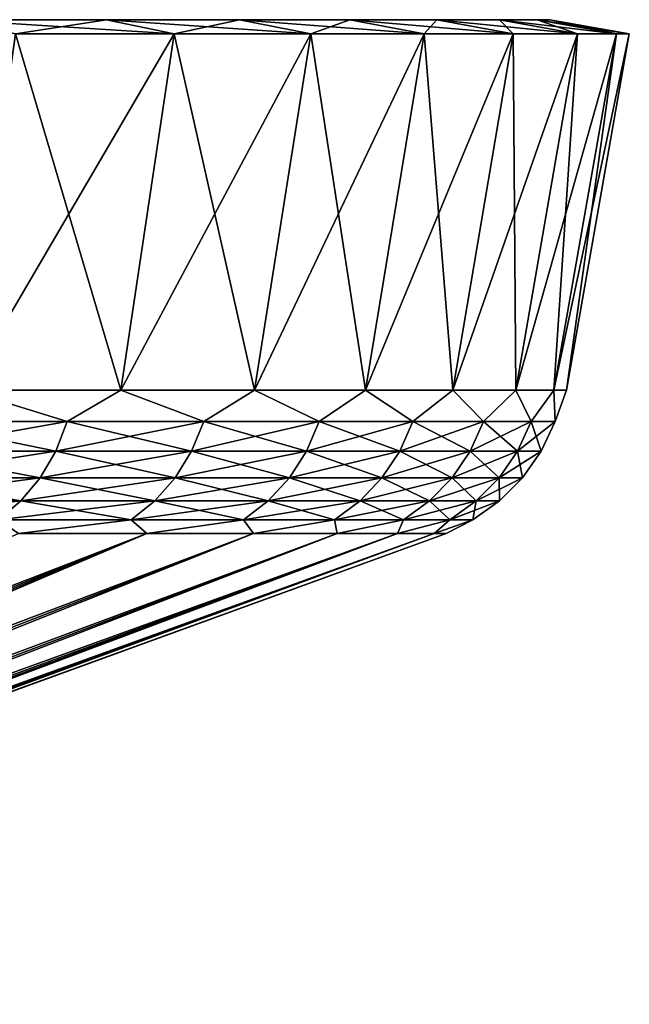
# Model space of a CAD drawing. Header units: metres. Extents: x -109 to 109, y -505 to 40.
# Tile 256 of 256: x 102.48 to 109, y 29.47 to 40. Entities that reach past the tile are written whole.
import ezdxf

# ---------------------------------------------------------------- set-up
doc = ezdxf.new("R2010")
doc.units = ezdxf.units.M
doc.layers.add('solid_K244224000C74', color=7, linetype='CONTINUOUS')

msp = doc.modelspace()

# ---------------------------------------------------------------- linework, layer by layer
at = {"layer": 'solid_K244224000C74'}
for points in [[(101.756668, 40, -19.073), (103.40863, 40, -16.66143), (102.435516, 39.849998, -19.585688)], [(101.756668, 40, 19.073), (102.435516, 39.849998, 19.585688), (104.132027, 39.849998, 17.109093)], [(103.40863, 40, 16.66143), (101.756668, 40, 19.073), (104.132027, 39.849998, 17.109093)], [(101.756668, 40, -19.073), (101.756668, 40, 19.073), (103.40863, 40, 16.66143)], [(101.756668, 40, -19.073), (103.40863, 40, 16.66143), (103.40863, 40, -16.66143)], [(103.40863, 40, -16.66143), (104.132027, 39.849998, -17.109093), (102.435516, 39.849998, -19.585688)], [(103.40863, 40, -16.66143), (104.831215, 40, -14.10742), (104.132027, 39.849998, -17.109093)], [(103.40863, 40, 16.66143), (104.132027, 39.849998, 17.109093), (105.59285, 39.849998, 14.486403)], [(104.831215, 40, 14.10742), (103.40863, 40, 16.66143), (105.59285, 39.849998, 14.486403)], [(103.40863, 40, -16.66143), (103.40863, 40, 16.66143), (104.831215, 40, 14.10742)], [(103.40863, 40, -16.66143), (104.831215, 40, 14.10742), (104.831215, 40, -14.10742)], [(104.831215, 40, -14.10742), (105.59285, 39.849998, -14.486403), (104.132027, 39.849998, -17.109093)], [(104.831215, 40, -14.10742), (106.012161, 40, -11.432824), (105.59285, 39.849998, -14.486403)], [(104.831215, 40, 14.10742), (105.59285, 39.849998, 14.486403), (106.805359, 39.849998, 11.740321)], [(106.012161, 40, 11.432824), (104.831215, 40, 14.10742), (106.805359, 39.849998, 11.740321)], [(104.831215, 40, -14.10742), (104.831215, 40, 14.10742), (106.012161, 40, 11.432824)], [(104.831215, 40, -14.10742), (106.012161, 40, 11.432824), (106.012161, 40, -11.432824)], [(106.012161, 40, -11.432824), (106.805359, 39.849998, -11.740321), (105.59285, 39.849998, -14.486403)], [(106.012161, 40, -11.432824), (106.941193, 40, -8.66097), (106.805359, 39.849998, -11.740321)], [(106.012161, 40, 11.432824), (106.805359, 39.849998, 11.740321), (107.759308, 39.849998, 8.89414)], [(106.941193, 40, 8.66097), (106.012161, 40, 11.432824), (107.759308, 39.849998, 8.89414)], [(106.012161, 40, -11.432824), (106.012161, 40, 11.432824), (106.941193, 40, 8.66097)], [(106.012161, 40, -11.432824), (106.941193, 40, 8.66097), (106.941193, 40, -8.66097)], [(106.941193, 40, -8.66097), (107.759308, 39.849998, -8.89414), (106.805359, 39.849998, -11.740321)], [(106.941193, 40, -8.66097), (107.610382, 40, -5.815714), (107.759308, 39.849998, -8.89414)], [(106.941193, 40, 8.66097), (107.759308, 39.849998, 8.89414), (108.446625, 39.849998, 5.971875)], [(107.610382, 40, 5.815714), (106.941193, 40, 8.66097), (108.446625, 39.849998, 5.971875)], [(106.941193, 40, -8.66097), (106.941193, 40, 8.66097), (107.610382, 40, 5.815714)], [(106.941193, 40, -8.66097), (107.610382, 40, 5.815714), (107.610382, 40, -5.815714)], [(107.610382, 40, -5.815714), (108.446625, 39.849998, -5.971875), (107.759308, 39.849998, -8.89414)], [(107.610382, 40, -5.815714), (108.014252, 40, -2.920535), (108.446625, 39.849998, -5.971875)], [(107.610382, 40, 5.815714), (108.446625, 39.849998, 5.971875), (108.861374, 39.849998, 2.998616)], [(108.014252, 40, 2.920535), (107.610382, 40, 5.815714), (108.861374, 39.849998, 2.998616)], [(107.610382, 40, -5.815714), (107.610382, 40, 5.815714), (108.014252, 40, 2.920535)], [(107.610382, 40, -5.815714), (108.014252, 40, 2.920535), (108.014252, 40, -2.920535)], [(108.014252, 40, -2.920535), (108.861374, 39.849998, -2.998616), (108.446625, 39.849998, -5.971875)], [(108.014252, 40, -2.920535), (108.149277, 40), (108.861374, 39.849998, -2.998616)], [(108.014252, 40, 2.920535), (108.861374, 39.849998, 2.998616), (109, 39.849998)], [(108.149277, 40), (108.014252, 40, 2.920535), (109, 39.849998)], [(108.014252, 40, -2.920535), (108.014252, 40, 2.920535), (108.149277, 40)], [(108.149277, 40), (109, 39.849998), (108.861374, 39.849998, -2.998616)], [(101.899048, 36.037159, -19.180475), (102.435516, 39.849998, -19.585688), (104.132027, 39.849998, -17.109093)], [(103.560448, 36.037159, -16.755123), (101.899048, 36.037159, -19.180475), (104.132027, 39.849998, -17.109093)], [(101.899048, 36.037159, 19.180473), (103.560448, 36.037159, 16.755123), (102.435516, 39.849998, 19.585688)], [(103.560448, 36.037159, 16.755123), (104.132027, 39.849998, 17.109093), (102.435516, 39.849998, 19.585688)], [(103.560448, 36.037159, -16.755123), (104.132027, 39.849998, -17.109093), (105.59285, 39.849998, -14.486403)], [(104.990982, 36.037159, -14.186823), (103.560448, 36.037159, -16.755123), (105.59285, 39.849998, -14.486403)], [(103.560448, 36.037159, 16.755123), (104.990982, 36.037159, 14.186822), (104.132027, 39.849998, 17.109093)], [(104.990982, 36.037159, 14.186822), (105.59285, 39.849998, 14.486403), (104.132027, 39.849998, 17.109093)], [(104.990982, 36.037159, -14.186823), (105.59285, 39.849998, -14.486403), (106.805359, 39.849998, -11.740321)], [(106.178436, 36.037159, -11.497494), (104.990982, 36.037159, -14.186823), (106.805359, 39.849998, -11.740321)], [(104.990982, 36.037159, 14.186822), (106.178436, 36.037159, 11.497493), (105.59285, 39.849998, 14.486403)], [(106.178436, 36.037159, 11.497493), (106.805359, 39.849998, 11.740321), (105.59285, 39.849998, 14.486403)], [(106.178436, 36.037159, -11.497494), (106.805359, 39.849998, -11.740321), (107.759308, 39.849998, -8.89414)], [(107.112694, 36.037159, -8.710063), (106.178436, 36.037159, -11.497494), (107.759308, 39.849998, -8.89414)], [(106.178436, 36.037159, 11.497493), (107.112694, 36.037159, 8.710062), (106.805359, 39.849998, 11.740321)], [(107.112694, 36.037159, 8.710062), (107.759308, 39.849998, 8.89414), (106.805359, 39.849998, 11.740321)], [(107.112694, 36.037159, -8.710063), (107.759308, 39.849998, -8.89414), (108.446625, 39.849998, -5.971875)], [(107.785767, 36.037159, -5.84832), (107.112694, 36.037159, -8.710063), (108.446625, 39.849998, -5.971875)], [(107.112694, 36.037159, 8.710062), (107.785767, 36.037159, 5.84832), (107.759308, 39.849998, 8.89414)], [(107.785767, 36.037159, 5.84832), (108.446625, 39.849998, 5.971875), (107.759308, 39.849998, 8.89414)], [(107.785767, 36.037159, -5.84832), (108.446625, 39.849998, -5.971875), (108.861374, 39.849998, -2.998616)], [(108.191925, 36.037159, -2.936693), (107.785767, 36.037159, -5.84832), (108.861374, 39.849998, -2.998616)], [(107.785767, 36.037159, 5.84832), (108.191925, 36.037159, 2.936692), (108.446625, 39.849998, 5.971875)], [(108.191925, 36.037159, -2.936693), (108.861374, 39.849998, -2.998616), (109, 39.849998)], [(108.32769, 36.037159, 0), (108.191925, 36.037159, -2.936693), (109, 39.849998)], [(108.191925, 36.037159, 2.936692), (108.861374, 39.849998, 2.998616), (108.446625, 39.849998, 5.971875)], [(108.191925, 36.037159, 2.936692), (108.32769, 36.037159, 0), (108.861374, 39.849998, 2.998616)], [(108.32769, 36.037159, 0), (109, 39.849998), (108.861374, 39.849998, 2.998616)], [(101.313721, 35.701725, -19.788282), (101.899048, 36.037159, -19.180475), (102.987633, 35.701725, -17.484335)], [(102.987633, 35.701725, 17.484335), (101.899048, 36.037159, 19.180473), (101.313721, 35.701725, 19.788282)], [(102.987633, 35.701725, -17.484335), (101.899048, 36.037159, -19.180475), (103.560448, 36.037159, -16.755123)], [(102.987633, 35.701725, 17.484335), (103.560448, 36.037159, 16.755123), (101.899048, 36.037159, 19.180473)], [(102.987633, 35.701725, -17.484335), (103.560448, 36.037159, -16.755123), (104.448288, 35.701725, -15.039615)], [(104.448288, 35.701725, 15.039615), (103.560448, 36.037159, 16.755123), (102.987633, 35.701725, 17.484335)], [(104.448288, 35.701725, -15.039615), (103.560448, 36.037159, -16.755123), (104.990982, 36.037159, -14.186823)], [(104.448288, 35.701725, 15.039615), (104.990982, 36.037159, 14.186822), (103.560448, 36.037159, 16.755123)], [(104.448288, 35.701725, -15.039615), (104.990982, 36.037159, -14.186823), (105.683914, 35.701725, -12.473804)], [(105.683914, 35.701725, 12.473804), (104.990982, 36.037159, 14.186822), (104.448288, 35.701725, 15.039615)], [(105.683914, 35.701725, -12.473804), (104.990982, 36.037159, -14.186823), (106.178436, 36.037159, -11.497494)], [(105.683914, 35.701725, 12.473804), (106.178436, 36.037159, 11.497493), (104.990982, 36.037159, 14.186822)], [(105.683914, 35.701725, -12.473804), (106.178436, 36.037159, -11.497494), (106.684578, 35.701725, -9.807563)], [(106.684578, 35.701725, 9.807563), (106.178436, 36.037159, 11.497493), (105.683914, 35.701725, 12.473804)], [(106.684578, 35.701725, -9.807563), (106.178436, 36.037159, -11.497494), (107.112694, 36.037159, -8.710063)], [(106.684578, 35.701725, 9.807563), (107.112694, 36.037159, 8.710062), (106.178436, 36.037159, 11.497493)], [(106.684578, 35.701725, -9.807563), (107.112694, 36.037159, -8.710063), (107.4422, 35.701725, -7.062356)], [(107.4422, 35.701725, 7.062356), (107.112694, 36.037159, 8.710062), (106.684578, 35.701725, 9.807563)], [(107.4422, 35.701725, -7.062356), (107.112694, 36.037159, -8.710063), (107.785767, 36.037159, -5.84832)], [(107.4422, 35.701725, 7.062356), (107.785767, 36.037159, 5.84832), (107.112694, 36.037159, 8.710062)], [(107.4422, 35.701725, -7.062356), (107.785767, 36.037159, -5.84832), (107.950706, 35.701725, -4.260287)], [(107.950706, 35.701725, 4.260287), (107.785767, 36.037159, 5.84832), (107.4422, 35.701725, 7.062356)], [(107.950706, 35.701725, -4.260287), (107.785767, 36.037159, -5.84832), (108.191925, 36.037159, -2.936693)], [(107.950706, 35.701725, 4.260287), (108.191925, 36.037159, 2.936692), (107.785767, 36.037159, 5.84832)], [(107.950706, 35.701725, -4.260287), (108.191925, 36.037159, -2.936693), (108.205978, 35.701725, -1.423917)], [(108.205978, 35.701725, 1.423917), (108.191925, 36.037159, 2.936692), (107.950706, 35.701725, 4.260287)], [(108.205978, 35.701725, -1.423917), (108.191925, 36.037159, -2.936693), (108.32769, 36.037159, 0)], [(108.205978, 35.701725, 1.423917), (108.32769, 36.037159, 0), (108.191925, 36.037159, 2.936692)], [(108.205978, 35.701725, -1.423917), (108.32769, 36.037159, 0), (108.205978, 35.701725, 1.423917)], [(101.313721, 35.701725, 19.788282), (101.198563, 35.385361, 19.696449), (102.864716, 35.385361, 17.403194)], [(102.987633, 35.701725, -17.484335), (102.864716, 35.385361, -17.403194), (101.198563, 35.385361, -19.696449)], [(101.313721, 35.701725, -19.788282), (102.987633, 35.701725, -17.484335), (101.198563, 35.385361, -19.696449)], [(102.987633, 35.701725, 17.484335), (101.313721, 35.701725, 19.788282), (102.864716, 35.385361, 17.403194)], [(102.987633, 35.701725, 17.484335), (102.864716, 35.385361, 17.403194), (104.318588, 35.385361, 14.96982)], [(104.448288, 35.701725, -15.039615), (104.318588, 35.385361, -14.96982), (102.864716, 35.385361, -17.403194)], [(102.987633, 35.701725, -17.484335), (104.448288, 35.701725, -15.039615), (102.864716, 35.385361, -17.403194)], [(104.448288, 35.701725, 15.039615), (102.987633, 35.701725, 17.484335), (104.318588, 35.385361, 14.96982)], [(104.448288, 35.701725, 15.039615), (104.318588, 35.385361, 14.96982), (105.548485, 35.385361, 12.415916)], [(105.683914, 35.701725, -12.473804), (105.548485, 35.385361, -12.415916), (104.318588, 35.385361, -14.96982)], [(104.448288, 35.701725, -15.039615), (105.683914, 35.701725, -12.473804), (104.318588, 35.385361, -14.96982)], [(105.683914, 35.701725, 12.473804), (104.448288, 35.701725, 15.039615), (105.548485, 35.385361, 12.415916)], [(105.683914, 35.701725, 12.473804), (105.548485, 35.385361, 12.415916), (106.544495, 35.385361, 9.762049)], [(106.684578, 35.701725, -9.807563), (106.544495, 35.385361, -9.762049), (105.548485, 35.385361, -12.415916)], [(105.683914, 35.701725, -12.473804), (106.684578, 35.701725, -9.807563), (105.548485, 35.385361, -12.415916)], [(106.684578, 35.701725, 9.807563), (105.683914, 35.701725, 12.473804), (106.544495, 35.385361, 9.762049)], [(106.684578, 35.701725, 9.807563), (106.544495, 35.385361, 9.762049), (107.298607, 35.385361, 7.029582)], [(107.4422, 35.701725, -7.062356), (107.298607, 35.385361, -7.029582), (106.544495, 35.385361, -9.762049)], [(106.684578, 35.701725, -9.807563), (107.4422, 35.701725, -7.062356), (106.544495, 35.385361, -9.762049)], [(107.4422, 35.701725, 7.062356), (106.684578, 35.701725, 9.807563), (107.298607, 35.385361, 7.029582)], [(107.4422, 35.701725, 7.062356), (107.298607, 35.385361, 7.029582), (107.804749, 35.385361, 4.240516)], [(107.950706, 35.701725, -4.260287), (107.804749, 35.385361, -4.240516), (107.298607, 35.385361, -7.029582)], [(107.4422, 35.701725, -7.062356), (107.950706, 35.701725, -4.260287), (107.298607, 35.385361, -7.029582)], [(107.950706, 35.701725, 4.260287), (107.4422, 35.701725, 7.062356), (107.804749, 35.385361, 4.240516)], [(107.950706, 35.701725, 4.260287), (107.804749, 35.385361, 4.240516), (108.058846, 35.385361, 1.417309)], [(108.205978, 35.701725, -1.423917), (108.058846, 35.385361, -1.417309), (107.804749, 35.385361, -4.240516)], [(107.950706, 35.701725, -4.260287), (108.205978, 35.701725, -1.423917), (107.804749, 35.385361, -4.240516)], [(108.205978, 35.701725, 1.423917), (107.950706, 35.701725, 4.260287), (108.058846, 35.385361, 1.417309)], [(108.205978, 35.701725, 1.423917), (108.058846, 35.385361, 1.417309), (108.058846, 35.385361, -1.417309)], [(108.205978, 35.701725, -1.423917), (108.205978, 35.701725, 1.423917), (108.058846, 35.385361, -1.417309)], [(101.198563, 35.385361, 19.696449), (101.042168, 35.099415, 19.571728), (102.697769, 35.099415, 17.292995)], [(102.864716, 35.385361, -17.403194), (102.697769, 35.099415, -17.292995), (101.042168, 35.099415, -19.571728)], [(101.198563, 35.385361, -19.696449), (102.864716, 35.385361, -17.403194), (101.042168, 35.099415, -19.571728)], [(102.864716, 35.385361, 17.403194), (101.198563, 35.385361, 19.696449), (102.697769, 35.099415, 17.292995)], [(102.864716, 35.385361, 17.403194), (102.697769, 35.099415, 17.292995), (104.142433, 35.099415, 14.875029)], [(104.318588, 35.385361, -14.96982), (104.142433, 35.099415, -14.875029), (102.697769, 35.099415, -17.292995)], [(102.864716, 35.385361, -17.403194), (104.318588, 35.385361, -14.96982), (102.697769, 35.099415, -17.292995)], [(104.318588, 35.385361, 14.96982), (102.864716, 35.385361, 17.403194), (104.142433, 35.099415, 14.875029)], [(104.318588, 35.385361, 14.96982), (104.142433, 35.099415, 14.875029), (105.36454, 35.099415, 12.337297)], [(105.548485, 35.385361, -12.415916), (105.36454, 35.099415, -12.337297), (104.142433, 35.099415, -14.875029)], [(104.318588, 35.385361, -14.96982), (105.548485, 35.385361, -12.415916), (104.142433, 35.099415, -14.875029)], [(105.548485, 35.385361, 12.415916), (104.318588, 35.385361, 14.96982), (105.36454, 35.099415, 12.337297)], [(105.548485, 35.385361, 12.415916), (105.36454, 35.099415, 12.337297), (106.354248, 35.099415, 9.700233)], [(106.544495, 35.385361, -9.762049), (106.354248, 35.099415, -9.700233), (105.36454, 35.099415, -12.337297)], [(105.548485, 35.385361, -12.415916), (106.544495, 35.385361, -9.762049), (105.36454, 35.099415, -12.337297)], [(106.544495, 35.385361, 9.762049), (105.548485, 35.385361, 12.415916), (106.354248, 35.099415, 9.700233)], [(106.544495, 35.385361, 9.762049), (106.354248, 35.099415, 9.700233), (107.103584, 35.099415, 6.985069)], [(107.298607, 35.385361, -7.029582), (107.103584, 35.099415, -6.985069), (106.354248, 35.099415, -9.700233)], [(106.544495, 35.385361, -9.762049), (107.298607, 35.385361, -7.029582), (106.354248, 35.099415, -9.700233)], [(107.298607, 35.385361, 7.029582), (106.544495, 35.385361, 9.762049), (107.103584, 35.099415, 6.985069)], [(107.298607, 35.385361, 7.029582), (107.103584, 35.099415, 6.985069), (107.606522, 35.099415, 4.213665)], [(107.804749, 35.385361, -4.240516), (107.606522, 35.099415, -4.213665), (107.103584, 35.099415, -6.985069)], [(107.298607, 35.385361, -7.029582), (107.804749, 35.385361, -4.240516), (107.103584, 35.099415, -6.985069)], [(107.804749, 35.385361, 4.240516), (107.298607, 35.385361, 7.029582), (107.606522, 35.099415, 4.213665)], [(107.804749, 35.385361, 4.240516), (107.606522, 35.099415, 4.213665), (107.859009, 35.099415, 1.408335)], [(108.058846, 35.385361, -1.417309), (107.859009, 35.099415, -1.408335), (107.606522, 35.099415, -4.213665)], [(107.804749, 35.385361, -4.240516), (108.058846, 35.385361, -1.417309), (107.606522, 35.099415, -4.213665)], [(108.058846, 35.385361, 1.417309), (107.804749, 35.385361, 4.240516), (107.859009, 35.099415, 1.408335)], [(108.058846, 35.385361, 1.417309), (107.859009, 35.099415, 1.408335), (107.859009, 35.099415, -1.408335)], [(108.058846, 35.385361, -1.417309), (108.058846, 35.385361, 1.417309), (107.859009, 35.099415, -1.408335)], [(101.042168, 35.099415, 19.571728), (100.849297, 34.852589, 19.417917), (102.491882, 34.852589, 17.157091)], [(102.697769, 35.099415, -17.292995), (102.491882, 34.852589, -17.157091), (100.849297, 34.852589, -19.417917)], [(101.042168, 35.099415, -19.571728), (102.697769, 35.099415, -17.292995), (100.849297, 34.852589, -19.417917)], [(102.697769, 35.099415, 17.292995), (101.042168, 35.099415, 19.571728), (102.491882, 34.852589, 17.157091)], [(102.697769, 35.099415, 17.292995), (102.491882, 34.852589, 17.157091), (103.925194, 34.852589, 14.758128)], [(104.142433, 35.099415, -14.875029), (103.925194, 34.852589, -14.758128), (102.491882, 34.852589, -17.157091)], [(102.697769, 35.099415, -17.292995), (104.142433, 35.099415, -14.875029), (102.491882, 34.852589, -17.157091)], [(104.142433, 35.099415, 14.875029), (102.697769, 35.099415, 17.292995), (103.925194, 34.852589, 14.758128)], [(104.142433, 35.099415, 14.875029), (103.925194, 34.852589, 14.758128), (105.137703, 34.852589, 12.24034)], [(105.36454, 35.099415, -12.337297), (105.137703, 34.852589, -12.24034), (103.925194, 34.852589, -14.758128)], [(104.142433, 35.099415, -14.875029), (105.36454, 35.099415, -12.337297), (103.925194, 34.852589, -14.758128)], [(105.36454, 35.099415, 12.337297), (104.142433, 35.099415, 14.875029), (105.137703, 34.852589, 12.24034)], [(105.36454, 35.099415, 12.337297), (105.137703, 34.852589, 12.24034), (106.119629, 34.852589, 9.624001)], [(106.354248, 35.099415, -9.700233), (106.119629, 34.852589, -9.624001), (105.137703, 34.852589, -12.24034)], [(105.36454, 35.099415, -12.337297), (106.354248, 35.099415, -9.700233), (105.137703, 34.852589, -12.24034)], [(106.354248, 35.099415, 9.700233), (105.36454, 35.099415, 12.337297), (106.119629, 34.852589, 9.624001)], [(106.354248, 35.099415, 9.700233), (106.119629, 34.852589, 9.624001), (106.863075, 34.852589, 6.930174)], [(107.103584, 35.099415, -6.985069), (106.863075, 34.852589, -6.930174), (106.119629, 34.852589, -9.624001)], [(106.354248, 35.099415, -9.700233), (107.103584, 35.099415, -6.985069), (106.119629, 34.852589, -9.624001)], [(107.103584, 35.099415, 6.985069), (106.354248, 35.099415, 9.700233), (106.863075, 34.852589, 6.930174)], [(107.103584, 35.099415, 6.985069), (106.863075, 34.852589, 6.930174), (107.362061, 34.852589, 4.18055)], [(107.606522, 35.099415, -4.213665), (107.362061, 34.852589, -4.18055), (106.863075, 34.852589, -6.930174)], [(107.103584, 35.099415, -6.985069), (107.606522, 35.099415, -4.213665), (106.863075, 34.852589, -6.930174)], [(107.606522, 35.099415, 4.213665), (107.103584, 35.099415, 6.985069), (107.362061, 34.852589, 4.18055)], [(107.606522, 35.099415, 4.213665), (107.362061, 34.852589, 4.18055), (107.612564, 34.852589, 1.397267)], [(107.859009, 35.099415, -1.408335), (107.612564, 34.852589, -1.397267), (107.362061, 34.852589, -4.18055)], [(107.606522, 35.099415, -4.213665), (107.859009, 35.099415, -1.408335), (107.362061, 34.852589, -4.18055)], [(107.859009, 35.099415, 1.408335), (107.606522, 35.099415, 4.213665), (107.612564, 34.852589, 1.397267)], [(107.859009, 35.099415, 1.408335), (107.612564, 34.852589, 1.397267), (107.612564, 34.852589, -1.397267)], [(107.859009, 35.099415, -1.408335), (107.859009, 35.099415, 1.408335), (107.612564, 34.852589, -1.397267)], [(102.491882, 34.852589, -17.157091), (102.253326, 34.652405, -16.999622), (100.625816, 34.652405, -19.239697)], [(100.849297, 34.852589, -19.417917), (102.491882, 34.852589, -17.157091), (100.625816, 34.652405, -19.239697)], [(102.491882, 34.852589, 17.157091), (100.849297, 34.852589, 19.417917), (102.253326, 34.652405, 16.999622)], [(102.491882, 34.852589, 17.157091), (102.253326, 34.652405, 16.999622), (103.673485, 34.652405, 14.622676)], [(103.925194, 34.852589, -14.758128), (103.673485, 34.652405, -14.622676), (102.253326, 34.652405, -16.999622)], [(102.491882, 34.852589, -17.157091), (103.925194, 34.852589, -14.758128), (102.253326, 34.652405, -16.999622)], [(103.925194, 34.852589, 14.758128), (102.491882, 34.852589, 17.157091), (103.673485, 34.652405, 14.622676)], [(103.925194, 34.852589, 14.758128), (103.673485, 34.652405, 14.622676), (104.874863, 34.652405, 12.127996)], [(105.137703, 34.852589, -12.24034), (104.874863, 34.652405, -12.127996), (103.673485, 34.652405, -14.622676)], [(103.925194, 34.852589, -14.758128), (105.137703, 34.852589, -12.24034), (103.673485, 34.652405, -14.622676)], [(105.137703, 34.852589, 12.24034), (103.925194, 34.852589, 14.758128), (104.874863, 34.652405, 12.127996)], [(105.137703, 34.852589, 12.24034), (104.874863, 34.652405, 12.127996), (105.847778, 34.652405, 9.53567)], [(106.119629, 34.852589, -9.624001), (105.847778, 34.652405, -9.53567), (104.874863, 34.652405, -12.127996)], [(105.137703, 34.852589, -12.24034), (106.119629, 34.852589, -9.624001), (104.874863, 34.652405, -12.127996)], [(106.119629, 34.852589, 9.624001), (105.137703, 34.852589, 12.24034), (105.847778, 34.652405, 9.53567)], [(106.119629, 34.852589, 9.624001), (105.847778, 34.652405, 9.53567), (106.584404, 34.652405, 6.866568)], [(106.863075, 34.852589, -6.930174), (106.584404, 34.652405, -6.866568), (105.847778, 34.652405, -9.53567)], [(106.119629, 34.852589, -9.624001), (106.863075, 34.852589, -6.930174), (105.847778, 34.652405, -9.53567)], [(106.863075, 34.852589, 6.930174), (106.119629, 34.852589, 9.624001), (106.584404, 34.652405, 6.866568)], [(106.863075, 34.852589, 6.930174), (106.584404, 34.652405, 6.866568), (107.078804, 34.652405, 4.14218)], [(107.362061, 34.852589, -4.18055), (107.078804, 34.652405, -4.14218), (106.584404, 34.652405, -6.866568)], [(106.863075, 34.852589, -6.930174), (107.362061, 34.852589, -4.18055), (106.584404, 34.652405, -6.866568)], [(107.362061, 34.852589, 4.18055), (106.863075, 34.852589, 6.930174), (107.078804, 34.652405, 4.14218)], [(107.362061, 34.852589, 4.18055), (107.078804, 34.652405, 4.14218), (107.327003, 34.652405, 1.384442)], [(107.612564, 34.852589, -1.397267), (107.327003, 34.652405, -1.384442), (107.078804, 34.652405, -4.14218)], [(107.362061, 34.852589, -4.18055), (107.612564, 34.852589, -1.397267), (107.078804, 34.652405, -4.14218)], [(107.612564, 34.852589, 1.397267), (107.327003, 34.652405, 1.384442), (107.327003, 34.652405, -1.384442)], [(107.612564, 34.852589, 1.397267), (107.362061, 34.852589, 4.18055), (107.327003, 34.652405, 1.384442)], [(107.612564, 34.852589, -1.397267), (107.612564, 34.852589, 1.397267), (107.327003, 34.652405, -1.384442)], [(103.673485, 34.652405, 14.622676), (102.253326, 34.652405, 16.999622), (102.467422, 34.50507, 16.078367)], [(102.253326, 34.652405, -16.999622), (103.673485, 34.652405, -14.622676), (102.467415, 34.50507, -16.078382)], [(103.673485, 34.652405, -14.622676), (103.840172, 34.50507, -13.613817), (102.467415, 34.50507, -16.078382)], [(103.673485, 34.652405, 14.622676), (102.467422, 34.50507, 16.078367), (103.840179, 34.50507, 13.613801)], [(104.874863, 34.652405, 12.127996), (103.673485, 34.652405, 14.622676), (103.840179, 34.50507, 13.613801)], [(103.673485, 34.652405, -14.622676), (104.874863, 34.652405, -12.127996), (103.840172, 34.50507, -13.613817)], [(104.874863, 34.652405, -12.127996), (104.979668, 34.50507, -11.033113), (103.840172, 34.50507, -13.613817)], [(104.874863, 34.652405, 12.127996), (103.840179, 34.50507, 13.613801), (104.979675, 34.50507, 11.033095)], [(105.847778, 34.652405, 9.53567), (104.874863, 34.652405, 12.127996), (104.979675, 34.50507, 11.033095)], [(104.874863, 34.652405, -12.127996), (105.847778, 34.652405, -9.53567), (104.979668, 34.50507, -11.033113)], [(105.847778, 34.652405, -9.53567), (105.87619, 34.50507, -8.358268), (104.979668, 34.50507, -11.033113)], [(105.847778, 34.652405, 9.53567), (104.979675, 34.50507, 11.033095), (105.87619, 34.50507, 8.358251)], [(106.584404, 34.652405, 6.866568), (105.847778, 34.652405, 9.53567), (105.87619, 34.50507, 8.358251)], [(105.847778, 34.652405, -9.53567), (106.584404, 34.652405, -6.866568), (105.87619, 34.50507, -8.358268)], [(106.584404, 34.652405, 6.866568), (105.87619, 34.50507, 8.358251), (106.522079, 34.50507, 5.612095)], [(106.584404, 34.652405, -6.866568), (106.522079, 34.50507, -5.612112), (105.87619, 34.50507, -8.358268)], [(107.078804, 34.652405, 4.14218), (106.522079, 34.50507, 5.612095), (106.911827, 34.50507, 2.81807)], [(107.078804, 34.652405, 4.14218), (106.584404, 34.652405, 6.866568), (106.522079, 34.50507, 5.612095)], [(107.078804, 34.652405, -4.14218), (106.911827, 34.50507, -2.818087), (106.522079, 34.50507, -5.612112)], [(106.584404, 34.652405, -6.866568), (107.078804, 34.652405, -4.14218), (106.522079, 34.50507, -5.612112)], [(107.327003, 34.652405, 1.384442), (106.911827, 34.50507, 2.81807), (107.042114, 34.50507, -0.000009)], [(107.327003, 34.652405, 1.384442), (107.078804, 34.652405, 4.14218), (106.911827, 34.50507, 2.81807)], [(107.327003, 34.652405, -1.384442), (107.042114, 34.50507, -0.000009), (106.911827, 34.50507, -2.818087)], [(107.078804, 34.652405, -4.14218), (107.327003, 34.652405, -1.384442), (106.911827, 34.50507, -2.818087)], [(107.327003, 34.652405, -1.384442), (107.327003, 34.652405, 1.384442), (107.042114, 34.50507, -0.000009)], [(103.840172, 34.50507, -13.613817), (91.259293, 29.468861, -7.824872), (90.814018, 29.468861, -8.612449)], [(102.467415, 34.50507, -16.078382), (103.840172, 34.50507, -13.613817), (90.814018, 29.468861, -8.612449)], [(103.840172, 34.50507, -13.613817), (91.661278, 29.468861, -7.014346), (91.259293, 29.468861, -7.824872)], [(103.840179, 34.50507, 13.613801), (91.2593, 29.468861, 7.824864), (91.661278, 29.468861, 7.014337)], [(103.840179, 34.50507, 13.613801), (102.467422, 34.50507, 16.078367), (91.2593, 29.468861, 7.824864)], [(104.979668, 34.50507, -11.033113), (92.018791, 29.468861, -6.183245), (91.661278, 29.468861, -7.014346)], [(103.840172, 34.50507, -13.613817), (104.979668, 34.50507, -11.033113), (91.661278, 29.468861, -7.014346)], [(103.840179, 34.50507, 13.613801), (91.661278, 29.468861, 7.014337), (92.018791, 29.468861, 6.183236)], [(104.979668, 34.50507, -11.033113), (92.33078, 29.468861, -5.334008), (92.018791, 29.468861, -6.183245)], [(104.979675, 34.50507, 11.033095), (92.018791, 29.468861, 6.183236), (92.330788, 29.468861, 5.333999)], [(104.979675, 34.50507, 11.033095), (103.840179, 34.50507, 13.613801), (92.018791, 29.468861, 6.183236)], [(105.87619, 34.50507, -8.358268), (92.596344, 29.468861, -4.469126), (92.33078, 29.468861, -5.334008)], [(104.979668, 34.50507, -11.033113), (105.87619, 34.50507, -8.358268), (92.33078, 29.468861, -5.334008)], [(105.87619, 34.50507, 8.358251), (92.330788, 29.468861, 5.333999), (92.596344, 29.468861, 4.469116)], [(105.87619, 34.50507, 8.358251), (104.979675, 34.50507, 11.033095), (92.330788, 29.468861, 5.333999)], [(106.522079, 34.50507, -5.612112), (92.81469, 29.468861, -3.591134), (92.596344, 29.468861, -4.469126)], [(105.87619, 34.50507, -8.358268), (106.522079, 34.50507, -5.612112), (92.596344, 29.468861, -4.469126)], [(105.87619, 34.50507, 8.358251), (92.596344, 29.468861, 4.469116), (92.81469, 29.468861, 3.591125)], [(106.522079, 34.50507, -5.612112), (92.985184, 29.468861, -2.702609), (92.81469, 29.468861, -3.591134)], [(106.522079, 34.50507, 5.612095), (92.81469, 29.468861, 3.591125), (92.985184, 29.468861, 2.7026)], [(106.522079, 34.50507, 5.612095), (105.87619, 34.50507, 8.358251), (92.81469, 29.468861, 3.591125)], [(106.911827, 34.50507, -2.818087), (93.107323, 29.468861, -1.806157), (92.985184, 29.468861, -2.702609)], [(106.522079, 34.50507, -5.612112), (106.911827, 34.50507, -2.818087), (92.985184, 29.468861, -2.702609)], [(106.522079, 34.50507, 5.612095), (92.985184, 29.468861, 2.7026), (93.107323, 29.468861, 1.806148)], [(106.911827, 34.50507, -2.818087), (93.180748, 29.468861, -0.904407), (93.107323, 29.468861, -1.806157)], [(106.911827, 34.50507, 2.81807), (93.107323, 29.468861, 1.806148), (93.180748, 29.468861, 0.904398)], [(106.911827, 34.50507, 2.81807), (106.522079, 34.50507, 5.612095), (93.107323, 29.468861, 1.806148)], [(107.042114, 34.50507, -0.000009), (93.205246, 29.468861, -0.000005), (93.180748, 29.468861, -0.904407)], [(106.911827, 34.50507, -2.818087), (107.042114, 34.50507, -0.000009), (93.180748, 29.468861, -0.904407)], [(106.911827, 34.50507, 2.81807), (93.180748, 29.468861, 0.904398), (93.205246, 29.468861, -0.000005)], [(107.042114, 34.50507, -0.000009), (106.911827, 34.50507, 2.81807), (93.205246, 29.468861, -0.000005)]]:
    msp.add_3dface(points, dxfattribs=at)

doc.saveas('drawing.dxf')
